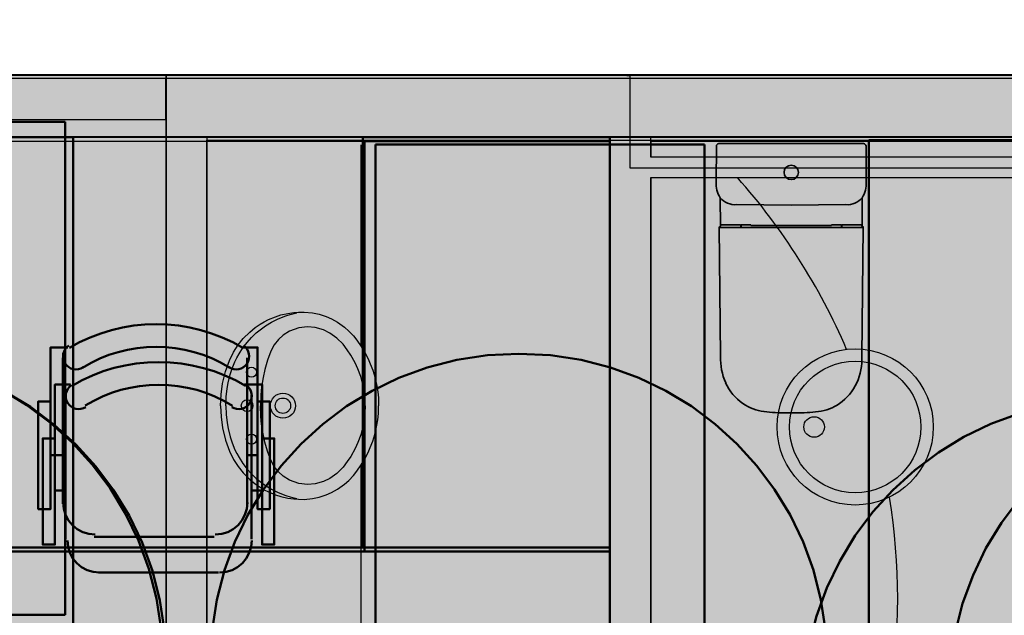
# Model space of a CAD drawing. Header units: metres. Extents: x -1 to 430, y -6 to 31.
# Tile 32 of 154: x 402.9 to 405.3, y 26.91 to 28.36. Entities that reach past the tile are written whole.
import ezdxf

# ---------------------------------------------------------------- set-up
doc = ezdxf.new("R2010")
doc.units = ezdxf.units.M
doc.linetypes.add('CONTINUA', pattern=[0])
doc.linetypes.add('VERDECKT', pattern=[9.525, 6.35, -3.175])
for name, color, linetype, lineweight in [('3D P1 MURS EXISTENTS', 7, 'CONTINUA', 25), ('3D P2 MURS', 7, 'CONTINUA', 25), ('3D PA MURS', 7, 'CONTINUA', 25), ('3D PA MURS NOUS', 7, 'CONTINUA', 25), ('3D PB MURS', 7, 'CONTINUA', 25), ('3D PB MURS NOUS', 7, 'CONTINUA', 25), ('3D PS-1 MUR', 7, 'CONTINUA', 25), ('3D PS-2 MUR', 7, 'CONTINUA', 25), ('P1 CONSTRUÏDES REAL D´ACTUACIÓ', 7, 'CONTINUA', 25), ('P1 ESCALES 2D', 7, 'CONTINUA', 25), ('P1 MOBLES', 7, 'CONTINUA', 25), ('P2 CONSTRUÏDES REAL D´ACTUACIÓ', 7, 'CONTINUA', 25), ('P2 ESCALES 2D', 7, 'CONTINUA', 25), ('P2 MOBLES 2D', 7, 'CONTINUA', 25), ('PA CONSTRUÏDES REAL', 7, 'CONTINUA', 25), ('PA ESCALES 2D', 7, 'CONTINUA', 25), ('PA MOBLES', 7, 'CONTINUA', 25), ('PB CONSTRUÏDES REAL D´ACTUACIÓ', 7, 'CONTINUA', 25), ('PB MOBLES', 7, 'CONTINUA', 25), ('PS-1 CONSTRUÏDES REAL D´ACTUACIÓ', 7, 'CONTINUA', 25), ('PS-2 CONSTRUÏDES REAL D´ACTUACIÓ', 7, 'CONTINUA', 25)]:
    doc.layers.add(name, color=color, linetype=linetype, lineweight=lineweight)

# ---------------------------------------------------------------- blocks, each defined once
blk = doc.blocks.new('OBJETO_COMPLEJO_6')
at = {"layer": '3D PB MURS NOUS', "lineweight": 35, "transparency": 33554687}
for p, q in [((404.596, 28.0561), (404.5956, 27.9689)), ((404.9604, 27.9689), (404.96, 28.0561)), ((404.6052, 27.9303), (404.6057, 27.8609)), ((404.9503, 27.8609), (404.9508, 27.9303)), ((404.6029, 27.8587), (404.6058, 27.5443)), ((404.9501, 27.5443), (404.953, 27.8587)), ((404.7669, 27.4069), (404.778, 27.407)), ((404.778, 27.407), (404.789, 27.4069))]:
    blk.add_line(p, q, dxfattribs=at)
blk.add_lwpolyline([(404.954, 28.0621), (404.778, 28.0621), (404.778, 28.0621), (404.778, 28.0621), (404.602, 28.0621)], dxfattribs=at)
for centre, radius, start, end in [((404.602, 28.0561), 0.006, 89.9956, 179.6868), ((404.954, 28.0561), 0.006, 0.3132, 90.0044), ((404.657, 27.9637), 0.0616, 175.0868, 212.7316), ((404.899, 27.9637), 0.0616, 327.2684, 4.9132), ((404.6045, 27.8587), 0.00159, 101.7955, 180.4004), ((404.604, 27.8649), 0.00468, 272.139, 282.1043), ((404.6045, 27.8616), 0.0014, 291.5043, 325.5038), ((404.9515, 27.8616), 0.0014, 214.4962, 248.4957), ((404.9519, 27.8649), 0.00468, 257.8957, 267.861), ((404.9514, 27.8587), 0.00159, 359.5996, 78.2045), ((404.7576, 27.5404), 0.1518, 178.5373, 203.589), ((404.7984, 27.5404), 0.1518, 336.411, 1.4627), ((404.7335, 27.5331), 0.1269, 204.9077, 234.8794), ((404.8224, 27.5331), 0.1269, 305.1206, 335.0923), ((404.7276, 27.528), 0.1193, 235.8185, 262.3668), ((404.7591, 27.794), 0.3872, 262.9661, 271.1498), ((404.7968, 27.794), 0.3872, 268.8502, 277.0339), ((404.8284, 27.528), 0.1193, 277.6332, 304.1815)]:
    blk.add_arc(centre, radius, start, end, dxfattribs=at)
blk = doc.blocks.new('OBJETO_COMPLEJO_88')
at = {"layer": 'P2 MOBLES 2D', "color": 202, "linetype": 'CONTINUA', "lineweight": 50, "transparency": 33554687}
for p, q in [((403.012, 27.0989), (403.012, 27.4502)), ((403.465, 27.4502), (403.465, 27.0989)), ((402.9866, 27.2174), (403.012, 27.2174)), ((403.4904, 27.2174), (403.465, 27.2174)), ((403.3845, 27.0184), (403.0924, 27.0184)), ((403.5115, 26.3284), (403.7994, 26.3284)), ((403.4311, 25.8924), (403.4311, 26.248)), ((403.8798, 26.248), (403.8798, 25.8924)), ((403.4057, 26.1252), (403.4311, 26.1252)), ((403.9094, 26.1252), (403.8798, 26.1252))]:
    blk.add_line(p, q, dxfattribs=at)
for points in [[(403.7401, 28.0682), (404.337, 28.0682), (404.337, 27.0692), (403.7401, 27.0692), (403.7401, 28.0682)], [(404.337, 27.0692), (402.7368, 27.0692), (402.7368, 26.2692), (404.337, 26.2692), (404.337, 27.0692)]]:
    blk.add_lwpolyline(points, close=True, dxfattribs=at)
for points in [[(402.9866, 27.3444), (402.957, 27.3444), (402.957, 27.0862), (402.9866, 27.0862), (402.9866, 27.4756), (403.0247, 27.4756)], [(403.0615, 27.421), (403.0559, 27.4181), (403.0499, 27.4164), (403.0438, 27.416), (403.0378, 27.4167), (403.032, 27.4185), (403.0266, 27.4214), (403.0219, 27.4253), (403.0179, 27.4303), (403.0149, 27.436), (403.0132, 27.4419), (403.0127, 27.448), (403.0133, 27.454), (403.0151, 27.4598), (403.0179, 27.4652), (403.0218, 27.47), (403.0267, 27.4741)], [(403.4515, 27.4741), (403.4565, 27.47), (403.4604, 27.4652), (403.4632, 27.4598), (403.465, 27.454), (403.4656, 27.448), (403.4651, 27.4419), (403.4634, 27.436), (403.4604, 27.4303), (403.4564, 27.4253), (403.4516, 27.4214), (403.4463, 27.4185), (403.4405, 27.4167), (403.4345, 27.416), (403.4284, 27.4164), (403.4224, 27.4181), (403.4167, 27.421)], [(403.4904, 27.3444), (403.52, 27.3444), (403.52, 27.0862), (403.4904, 27.0862), (403.4904, 27.4756), (403.448, 27.4756)], [(403.0952, 27.018), (403.0794, 27.0196), (403.0647, 27.0242), (403.0514, 27.0314), (403.0398, 27.041), (403.0303, 27.0526), (403.023, 27.0659), (403.0185, 27.0806), (403.0169, 27.0964)], [(403.4656, 27.0964), (403.464, 27.0806), (403.4595, 27.0659), (403.4522, 27.0526), (403.4427, 27.041), (403.4311, 27.0314), (403.4178, 27.0242), (403.4031, 27.0196), (403.3873, 27.018)], [(403.4353, 26.2459), (403.4369, 26.2617), (403.4415, 26.2764), (403.4487, 26.2897), (403.4583, 26.3012), (403.4698, 26.3108), (403.4832, 26.318), (403.4979, 26.3226), (403.5136, 26.3242)], [(403.8015, 26.3242), (403.8173, 26.3226), (403.832, 26.318), (403.8453, 26.3108), (403.8569, 26.3012), (403.8664, 26.2897), (403.8736, 26.2764), (403.8782, 26.2617), (403.8798, 26.2459)], [(403.4057, 25.9982), (403.3718, 25.9982), (403.3718, 26.2565), (403.4057, 26.2565), (403.4057, 25.867), (403.4438, 25.867)], [(403.9094, 25.9982), (403.9391, 25.9982), (403.9391, 26.2565), (403.9094, 26.2565), (403.9094, 25.867), (403.8671, 25.867)], [(403.4452, 25.8639), (403.4402, 25.868), (403.4363, 25.8728), (403.4335, 25.8782), (403.4317, 25.884), (403.4311, 25.89), (403.4316, 25.8961), (403.4333, 25.902), (403.4363, 25.9077), (403.4403, 25.9127), (403.4451, 25.9166), (403.4504, 25.9195), (403.4562, 25.9213), (403.4622, 25.922), (403.4683, 25.9216), (403.4743, 25.9199), (403.48, 25.917)], [(403.8351, 25.917), (403.8408, 25.9199), (403.8468, 25.9216), (403.8529, 25.922), (403.8589, 25.9213), (403.8647, 25.9195), (403.87, 25.9166), (403.8748, 25.9127), (403.8788, 25.9077), (403.8818, 25.902), (403.8835, 25.8961), (403.884, 25.89), (403.8834, 25.884), (403.8816, 25.8782), (403.8788, 25.8728), (403.8749, 25.868), (403.87, 25.8639)]]:
    blk.add_lwpolyline(points, dxfattribs=at)
for centre, radius, start, end in [((403.2391, 27.1136), 0.4167, 59.5545, 120.4264), ((403.2391, 27.1347), 0.3405, 58.2349, 121.7418), ((403.6576, 26.2033), 0.3405, 238.2346, 301.7418), ((403.6576, 26.2244), 0.4167, 239.5541, 300.4263)]:
    blk.add_arc(centre, radius, start, end, dxfattribs=at)

msp = doc.modelspace()

# ---------------------------------------------------------------- hatches: boundary and pattern name
at = {"layer": '3D P1 MURS EXISTENTS', "linetype": 'CONTINUA', "lineweight": 18, "true_color": 0xa0a0a0, "transparency": 33554687}
for points in [[(426.8464, 28.2282), (401.2904, 28.2282), (401.2607, 28.0782), (426.8153, 28.0782)], [(404.4366, 23.5195), (404.4366, 28.0782), (404.3366, 28.0782), (404.3366, 23.5195)], [(404.4366, 27.9795), (405.6373, 27.9795), (405.6373, 28.0295), (404.4366, 28.0295)]]:
    msp.add_hatch(color=253, dxfattribs=at).paths.add_polyline_path(points)
at = {"layer": '3D P2 MURS', "linetype": 'CONTINUA', "lineweight": 18, "true_color": 0xa0a0a0, "transparency": 33554687}
for points in [[(426.8464, 28.2282), (401.2904, 28.2282), (401.2587, 28.0682), (415.7808, 28.0682), (415.7808, 28.0683), (415.9308, 28.0683), (415.9308, 28.0682), (426.8132, 28.0682)], [(404.437, 23.5195), (404.437, 28.0682), (404.337, 28.0682), (404.337, 23.5195)], [(404.437, 27.9795), (405.687, 27.9795), (405.687, 28.0295), (404.437, 28.0295)]]:
    msp.add_hatch(color=253, dxfattribs=at).paths.add_polyline_path(points)
at = {"layer": '3D PA MURS', "linetype": 'CONTINUA', "lineweight": 18, "true_color": 0xa0a0a0, "transparency": 33554687}
for points in [[(405.7759, 28.2282), (403.2571, 28.2282), (403.2571, 28.0782), (405.6759, 28.0782), (405.6759, 28.0801), (405.7759, 28.0801)], [(403.3571, 25.7296), (403.3571, 28.0782), (403.2571, 28.0782), (403.2571, 25.7296)]]:
    msp.add_hatch(color=253, dxfattribs=at).paths.add_polyline_path(points)
at = {"layer": '3D PA MURS NOUS', "linetype": 'CONTINUA', "lineweight": 18, "transparency": 33554687}
msp.add_hatch(color=220, dxfattribs=at).paths.add_polyline_path([(403.2571, 28.2282), (401.4587, 28.2282), (401.4587, 28.0782), (403.2571, 28.0782)])
at = {"layer": '3D PB MURS', "linetype": 'CONTINUA', "lineweight": 18, "true_color": 0xa0a0a0, "transparency": 33554687}
for points in [[(405.8664, 28.2208), (403.2564, 28.2208), (403.2564, 28.0708), (405.8664, 28.0708)], [(403.3564, 25.7308), (403.3564, 28.0708), (403.2564, 28.0708), (403.2564, 25.7308)]]:
    msp.add_hatch(color=253, dxfattribs=at).paths.add_polyline_path(points)
at = {"layer": '3D PB MURS NOUS', "linetype": 'CONTINUA', "lineweight": 18, "transparency": 33554687}
msp.add_hatch(color=220, dxfattribs=at).paths.add_polyline_path([(403.2564, 28.2208), (401.4564, 28.2208), (401.4564, 28.1208), (403.2564, 28.1208)])
at = {"layer": '3D PS-1 MUR', "linetype": 'CONTINUA', "lineweight": 18, "true_color": 0xa0a0a0, "transparency": 33554687}
for points in [[(403.2586, 28.2297), (401.4587, 28.2297), (401.4587, 28.0797), (403.2586, 28.0797)], [(426.8459, 28.2297), (403.2586, 28.2297), (403.2586, 28.0797), (426.8148, 28.0797)]]:
    msp.add_hatch(color=253, dxfattribs=at).paths.add_polyline_path(points)
at = {"layer": '3D PS-2 MUR', "linetype": 'CONTINUA', "lineweight": 18, "true_color": 0xa0a0a0, "transparency": 33554687}
msp.add_hatch(color=253, dxfattribs=at).paths.add_polyline_path([(421.0064, 28.2283), (400.7785, 28.2283), (400.7785, 28.0783), (412.4664, 28.0783), (412.4664, 28.0801), (412.6164, 28.0801), (412.6164, 28.0783), (421.0064, 28.0783)])
at = {"layer": 'P1 CONSTRUÏDES REAL D´ACTUACIÓ', "linetype": 'CONTINUA', "lineweight": 25, "true_color": 0x057044, "transparency": 33554687}
h = msp.add_hatch(color=116, dxfattribs=at)
h.paths.add_polyline_path([(421.4193, 25.975), (417.0052, 25.975), (417.0052, 28.2282), (410.7422, 28.2282), (410.7422, 28.0315), (408.9322, 28.0315), (408.9322, 27.6815), (406.0222, 27.6815), (406.0222, 27.8415), (405.6622, 27.8415), (405.6631, 28.0024), (404.3859, 28.0024), (404.3859, 28.2282), (400.7297, 28.2282), (397.681, 12.8406), (424.2907, 12.8406), (427.4796, 28.2282), (421.4193, 28.2282)])
h.paths.add_polyline_path([(416.467, 23.4895), (416.467, 22.1195), (415.6377, 22.1195), (414.1586, 21.5474), (413.399, 21.3696), (412.607, 21.3089), (411.1937, 20.8688), (410.3996, 20.8008), (409.6888, 21.2752), (409.6888, 22.1563), (409.3435, 22.4083), (408.4375, 22.9823), (407.6235, 23.3095), (407.6235, 24.1997), (410.8405, 24.1997), (410.8405, 24.2395), (417.4146, 24.2395), (417.4146, 23.4895)], flags=16)
h.paths.add_polyline_path([(406.1297, 24.2104), (406.1297, 23.476), (404.3723, 23.476), (404.3723, 24.2104)], flags=16)
at = {"layer": 'P2 CONSTRUÏDES REAL D´ACTUACIÓ', "linetype": 'CONTINUA', "lineweight": 25, "true_color": 0x057044, "transparency": 33554687}
h = msp.add_hatch(color=116, dxfattribs=at)
h.paths.add_polyline_path([(421.4193, 25.975), (417.0052, 25.975), (417.0052, 27.7274), (415.8448, 27.7274), (415.8448, 28.2282), (410.7422, 28.2282), (410.7422, 28.0315), (408.9322, 28.0315), (408.9322, 27.6815), (406.0222, 27.6815), (406.0222, 27.8415), (405.6622, 27.8415), (405.6631, 28.0024), (404.3859, 28.0024), (404.3859, 28.2282), (400.7297, 28.2282), (397.681, 12.8406), (424.2907, 12.8406), (427.4796, 28.2282), (421.4193, 28.2282)])
h.paths.add_polyline_path([(415.6377, 22.1195), (414.1586, 21.5474), (413.399, 21.3696), (412.607, 21.3089), (411.1937, 20.8688), (410.3996, 20.8008), (409.6888, 21.2752), (409.6888, 22.1563), (409.3435, 22.4083), (408.4375, 22.9823), (407.6235, 23.3095), (407.6235, 24.1997), (410.8405, 24.1997), (410.8405, 24.2395), (417.4146, 24.2395), (417.4146, 23.4895), (416.9678, 23.4895), (416.9678, 22.1195)], flags=16)
h.paths.add_polyline_path([(406.1297, 24.2104), (406.1297, 23.476), (404.3723, 23.476), (404.3723, 24.2104)], flags=16)
at = {"layer": 'PA CONSTRUÏDES REAL', "linetype": 'CONTINUA', "lineweight": 25, "transparency": 33554585}
h = msp.add_hatch(color=7, dxfattribs=at)
h.set_gradient(color1=(5, 112, 68), color2=(5, 112, 68), one_color=1, name='INVSPHERICAL')
h.paths.add_polyline_path([(416.9959, 28.2301), (408.8259, 28.2301), (408.8259, 27.7401), (405.7159, 27.7401), (405.7159, 28.2301), (401.3987, 28.2282), (401.4087, 23.5864), (404.4673, 23.5691), (404.4673, 24.2991), (410.0419, 24.2681), (410.0419, 22.0781), (406.8719, 22.0781), (406.8719, 17.4796), (405.6571, 17.4796), (405.657, 12.8406), (421.3098, 12.8406), (421.3098, 14.496), (421.357, 14.496), (421.357, 25.9701), (416.9959, 25.9701)], flags=0)
at = {"layer": 'PB CONSTRUÏDES REAL D´ACTUACIÓ', "linetype": 'CONTINUA', "lineweight": 25, "transparency": 33554585}
h = msp.add_hatch(color=7, dxfattribs=at)
h.set_gradient(color1=(5, 112, 68), color2=(5, 112, 68), one_color=1, name='INVSPHERICAL')
h.paths.add_polyline_path([(427.0726, 27.2446), (426.6426, 27.2446), (421.2472, 27.2408), (421.2364, 26.0408), (417.0014, 26.0408), (416.9976, 27.7386), (415.8542, 27.7386), (415.8542, 28.2208), (408.8273, 28.2208), (408.8273, 27.7843), (407.3211, 27.7843), (407.3211, 28.2208), (401.4064, 28.2208), (401.3979, 22.0852), (403.3079, 22.0852), (403.3075, 22.0208), (406.1395, 22.0208), (406.1344, 23.4771), (404.3844, 23.4771), (404.3844, 24.3171), (411.161, 24.2665), (411.161, 12.8406), (417.741, 12.8406), (417.741, 14.4665), (424.311, 14.4665), (426.3342, 24.229), (426.4272, 24.2096)], flags=0)
at = {"layer": 'PS-1 CONSTRUÏDES REAL D´ACTUACIÓ', "linetype": 'CONTINUA', "lineweight": 25, "transparency": 33554585}
h = msp.add_hatch(color=7, dxfattribs=at)
h.set_gradient(color1=(5, 112, 68), color2=(5, 112, 68), one_color=1, name='INVSPHERICAL')
h.paths.add_polyline_path([(414.077, 23.564), (416.0464, 23.564), (416.0464, 25.8907), (415.8648, 25.8907), (415.8648, 28.2297), (396.0164, 28.2297), (396.0164, 28.3639), (391.1497, 28.3639), (391.1497, 13.4839), (408.0223, 13.4839), (408.0223, 24.2199), (414.077, 24.2199)], flags=0)
at = {"layer": 'PS-2 CONSTRUÏDES REAL D´ACTUACIÓ', "linetype": 'CONTINUA', "lineweight": 25, "transparency": 33554585}
h = msp.add_hatch(color=7, dxfattribs=at)
h.set_gradient(color1=(5, 112, 68), color2=(5, 112, 68), one_color=1, name='INVSPHERICAL')
h.paths.add_polyline_path([(415.9095, 28.2282), (400.8536, 28.2282), (400.8514, 25.0757), (410.6414, 25.0757), (410.6414, 24.2257), (421.2214, 24.2257), (421.2214, 25.9739), (415.9095, 25.9739)], flags=0)

# ---------------------------------------------------------------- linework, layer by layer
at = {"layer": '3D P1 MURS EXISTENTS', "color": 7, "linetype": 'CONTINUA', "lineweight": 25, "transparency": 33554687}
for p, q in [((426.8464, 28.2282), (401.2904, 28.2282)), ((401.2607, 28.0782), (404.3366, 28.0782)), ((404.3366, 28.0782), (404.3366, 23.5195)), ((404.4366, 28.0295), (404.4366, 28.0782)), ((404.4366, 28.0782), (408.8875, 28.0782)), ((405.6373, 28.0295), (404.4366, 28.0295)), ((404.4366, 27.9795), (405.6373, 27.9795)), ((404.4366, 25.9295), (404.4366, 27.9795))]:
    msp.add_line(p, q, dxfattribs=at)
at = {"layer": '3D P2 MURS', "color": 7, "linetype": 'CONTINUA', "lineweight": 25, "transparency": 33554687}
for p, q in [((426.8464, 28.2282), (401.2904, 28.2282)), ((401.2587, 28.0682), (404.337, 28.0682)), ((404.337, 28.0682), (404.337, 23.5195)), ((404.437, 28.0682), (408.887, 28.0682)), ((404.437, 28.0295), (404.437, 28.0682)), ((405.687, 28.0295), (404.437, 28.0295)), ((404.437, 27.9795), (405.637, 27.9795)), ((404.437, 25.9295), (404.437, 27.9795))]:
    msp.add_line(p, q, dxfattribs=at)
at = {"layer": '3D PA MURS', "color": 7, "linetype": 'CONTINUA', "lineweight": 25, "transparency": 33554687}
for p, q in [((405.7759, 28.2282), (403.2571, 28.2282)), ((403.2571, 28.2282), (403.2571, 28.0782)), ((403.2571, 28.0782), (403.3571, 28.0782)), ((403.3571, 28.0782), (403.2571, 28.0782)), ((403.2571, 28.0782), (403.2571, 25.7296)), ((403.3571, 28.0782), (405.6759, 28.0782)), ((403.3571, 26.0491), (403.3571, 28.0782))]:
    msp.add_line(p, q, dxfattribs=at)
at = {"layer": '3D PA MURS NOUS', "color": 7, "linetype": 'CONTINUA', "lineweight": 25, "transparency": 33554687}
for p, q in [((403.2571, 28.2282), (401.4587, 28.2282)), ((403.2571, 28.0782), (403.2571, 28.2282)), ((401.4587, 28.0782), (403.2571, 28.0782))]:
    msp.add_line(p, q, dxfattribs=at)
at = {"layer": '3D PB MURS', "color": 7, "linetype": 'CONTINUA', "lineweight": 25, "transparency": 33554687}
for p, q in [((405.8664, 28.2208), (403.2564, 28.2208)), ((403.2564, 28.2208), (403.2564, 28.0982)), ((403.2564, 28.0982), (403.2564, 28.0708)), ((403.2564, 28.0708), (403.2564, 25.7308)), ((403.3564, 28.0708), (405.7664, 28.0708)), ((403.3564, 26.0508), (403.3564, 28.0708))]:
    msp.add_line(p, q, dxfattribs=at)
at = {"layer": '3D PB MURS NOUS', "color": 7, "linetype": 'CONTINUA', "lineweight": 25, "transparency": 33554687}
for p, q in [((403.2564, 28.2208), (401.4564, 28.2208)), ((403.2564, 28.1208), (403.2564, 28.2208)), ((401.4564, 28.1208), (403.2564, 28.1208))]:
    msp.add_line(p, q, dxfattribs=at)
at = {"layer": '3D PB MURS NOUS', "lineweight": 35, "transparency": 33554687}
for p, q in [((404.6451, 27.9136), (404.778, 27.9124)), ((404.9109, 27.9136), (404.778, 27.9124)), ((404.6062, 27.8618), (404.6062, 27.8628)), ((404.6077, 27.8643), (404.6542, 27.8643)), ((404.6552, 27.8633), (404.6552, 27.8603)), ((404.656, 27.8603), (404.656, 27.8643)), ((404.656, 27.8643), (404.68, 27.8643)), ((404.68, 27.8643), (404.68, 27.8632)), ((404.6813, 27.8625), (404.778, 27.8625)), ((404.8747, 27.8625), (404.778, 27.8625)), ((404.9, 27.8643), (404.876, 27.8643)), ((404.876, 27.8643), (404.876, 27.8632)), ((404.9, 27.8603), (404.9, 27.8643)), ((404.9008, 27.8633), (404.9008, 27.8603)), ((404.9483, 27.8643), (404.9018, 27.8643)), ((404.9498, 27.8618), (404.9498, 27.8628)), ((404.6029, 27.8587), (404.6033, 27.8583)), ((404.6033, 27.8583), (404.9527, 27.8583)), ((404.6552, 27.8603), (404.656, 27.8603)), ((404.9008, 27.8603), (404.9, 27.8603)), ((404.9527, 27.8583), (404.953, 27.8587))]:
    msp.add_line(p, q, dxfattribs=at)
msp.add_circle((404.778, 27.9921), 0.0175, dxfattribs=at)
for centre, radius, start, end in [((404.6414, 27.961), 0.0475, 220.1892, 274.3832), ((404.9145, 27.961), 0.0475, 265.6168, 319.8108), ((404.6028, 27.8631), 0.0036, 321.9501, 338.9558), ((404.6086, 27.8619), 0.00253, 110.2602, 159.8307), ((404.6542, 27.8633), 0.001, 0.2284, 89.998), ((404.6811, 27.8639), 0.00136, 211.3967, 275.8682), ((404.8748, 27.8639), 0.00136, 264.1318, 328.6033), ((404.9018, 27.8633), 0.001, 90.002, 179.7716), ((404.9474, 27.8619), 0.00253, 20.1693, 69.7398), ((404.9531, 27.8631), 0.0036, 201.0442, 218.0499)]:
    msp.add_arc(centre, radius, start, end, dxfattribs=at)
at = {"layer": '3D PS-1 MUR', "color": 7, "linetype": 'CONTINUA', "lineweight": 25, "transparency": 33554687}
for p, q in [((403.2586, 28.2297), (401.4587, 28.2297)), ((426.8459, 28.2297), (403.2586, 28.2297)), ((401.4587, 28.0797), (403.2586, 28.0797)), ((403.2586, 28.0797), (407.9432, 28.0797))]:
    msp.add_line(p, q, dxfattribs=at)
at = {"layer": '3D PS-2 MUR', "color": 7, "linetype": 'CONTINUA', "lineweight": 25, "transparency": 33554687}
for p, q in [((427.4771, 28.2282), (396.6664, 28.2282)), ((421.0064, 28.2283), (400.7785, 28.2283)), ((400.9285, 28.0783), (412.4664, 28.0783))]:
    msp.add_line(p, q, dxfattribs=at)
at = {"layer": 'P1 CONSTRUÏDES REAL D´ACTUACIÓ', "color": 7, "linetype": 'CONTINUA', "lineweight": 25, "transparency": 33554687}
for p, q in [((404.3784, 28.2282), (400.7297, 28.2282)), ((404.3859, 28.2282), (404.3784, 28.2282)), ((404.3784, 28.2282), (404.3859, 28.228)), ((404.3859, 28.2269), (404.3784, 28.2282)), ((404.3859, 28.228), (404.3859, 28.2282)), ((404.3859, 28.0024), (404.3859, 28.2269)), ((405.6631, 28.0024), (404.3859, 28.0024))]:
    msp.add_line(p, q, dxfattribs=at)
at = {"layer": 'P1 ESCALES 2D', "color": 180, "transparency": 33554687}
for centre, radius in [((404.9336, 27.3724), 0.19), ((404.9336, 27.3724), 0.16), ((404.8336, 27.3724), 0.025)]:
    msp.add_circle(centre, radius, dxfattribs=at)
at = {"layer": 'P1 ESCALES 2D', "color": 7, "lineweight": 25, "transparency": 33554687}
for start, end in [(23.1734, 41.6624), (350.7731, 9.2269)]:
    msp.add_arc((403.495, 26.9545), 1.542, start, end, dxfattribs=at)
at = {"layer": 'P1 MOBLES', "color": 202, "linetype": 'CONTINUA', "lineweight": 50, "transparency": 33554687}
for p, q in [((403.0054, 27.1851), (403.0054, 27.5407)), ((403.4541, 27.5407), (403.4541, 27.1851)), ((402.9758, 27.3036), (403.0054, 27.3036)), ((403.4795, 27.3036), (403.4541, 27.3036)), ((403.3737, 27.1046), (403.0816, 27.1046))]:
    msp.add_line(p, q, dxfattribs=at)
for points in [[(403.7355, 28.0782), (404.3366, 28.0782), (404.3366, 27.0792), (403.7355, 27.0792), (403.7355, 28.0782)], [(404.3366, 27.0792), (402.7365, 27.0792), (402.7365, 26.2792), (404.3366, 26.2792), (404.3366, 27.0792)]]:
    msp.add_lwpolyline(points, close=True, dxfattribs=at)
for points in [[(402.9758, 27.4348), (402.9461, 27.4348), (402.9461, 27.1724), (402.9758, 27.1724), (402.9758, 27.5661), (403.0181, 27.5661)], [(403.0552, 27.5176), (403.0495, 27.5147), (403.0435, 27.513), (403.0374, 27.5126), (403.0314, 27.5133), (403.0256, 27.5151), (403.0203, 27.518), (403.0155, 27.522), (403.0115, 27.5269), (403.0085, 27.5326), (403.0068, 27.5385), (403.0063, 27.5446), (403.0069, 27.5506), (403.0087, 27.5564), (403.0115, 27.5618), (403.0154, 27.5666), (403.0203, 27.5707)], [(403.4452, 27.5707), (403.4501, 27.5666), (403.454, 27.5618), (403.4568, 27.5564), (403.4586, 27.5506), (403.4592, 27.5446), (403.4587, 27.5385), (403.457, 27.5326), (403.454, 27.5269), (403.45, 27.522), (403.4452, 27.518), (403.4399, 27.5151), (403.4341, 27.5133), (403.4281, 27.5126), (403.422, 27.513), (403.416, 27.5147), (403.4103, 27.5176)], [(403.4795, 27.4348), (403.5091, 27.4348), (403.5091, 27.1724), (403.4795, 27.1724), (403.4795, 27.5661), (403.4414, 27.5661)], [(403.0846, 27.1104), (403.0688, 27.112), (403.0541, 27.1166), (403.0408, 27.1238), (403.0292, 27.1333), (403.0196, 27.1449), (403.0124, 27.1582), (403.0079, 27.1729), (403.0063, 27.1887)], [(403.455, 27.1887), (403.4534, 27.1729), (403.4488, 27.1582), (403.4416, 27.1449), (403.4321, 27.1333), (403.4205, 27.1238), (403.4072, 27.1166), (403.3925, 27.112), (403.3767, 27.1104)]]:
    msp.add_lwpolyline(points, dxfattribs=at)
at = {"layer": 'P1 MOBLES', "color": 202, "linetype": 'VERDECKT', "lineweight": 50, "transparency": 33554687}
msp.add_circle((405.9113, 26.7198), 0.75, dxfattribs=at)
at = {"layer": 'P1 MOBLES', "color": 202, "linetype": 'CONTINUA', "lineweight": 50, "transparency": 33554687}
for centre, radius, start, end in [((403.2327, 27.2059), 0.4167, 59.5544, 120.4263), ((403.2327, 27.2271), 0.3405, 58.2346, 121.7413)]:
    msp.add_arc(centre, radius, start, end, dxfattribs=at)
at = {"layer": 'P2 CONSTRUÏDES REAL D´ACTUACIÓ', "color": 7, "linetype": 'CONTINUA', "lineweight": 25, "transparency": 33554687}
for p, q in [((404.3784, 28.2282), (400.7297, 28.2282)), ((404.3859, 28.2282), (404.3784, 28.2282)), ((404.3784, 28.2282), (404.3859, 28.228)), ((404.3859, 28.2269), (404.3784, 28.2282)), ((404.3859, 28.228), (404.3859, 28.2282)), ((404.3859, 28.0024), (404.3859, 28.2269)), ((405.6631, 28.0024), (404.3859, 28.0024))]:
    msp.add_line(p, q, dxfattribs=at)
at = {"layer": 'P2 ESCALES 2D', "color": 7, "linetype": 'CONTINUA', "lineweight": 25, "transparency": 33554687}
for centre, radius in [((404.9336, 27.3724), 0.19), ((404.9336, 27.3724), 0.16), ((404.8336, 27.3724), 0.025)]:
    msp.add_circle(centre, radius, dxfattribs=at)
at = {"layer": 'P2 ESCALES 2D', "color": 7, "lineweight": 25, "transparency": 33554687}
for start, end in [(23.1734, 41.6624), (350.7731, 9.2269)]:
    msp.add_arc((403.495, 26.9545), 1.542, start, end, dxfattribs=at)
at = {"layer": 'P2 MOBLES 2D', "color": 202, "linetype": 'VERDECKT', "lineweight": 50, "transparency": 33554687}
msp.add_circle((405.5554, 26.6886), 0.75, dxfattribs=at)
at = {"layer": 'PA CONSTRUÏDES REAL', "color": 7, "linetype": 'CONTINUA', "lineweight": 25, "transparency": 33554687}
msp.add_line((405.7159, 28.2301), (401.3987, 28.2282), dxfattribs=at)
at = {"layer": 'PA ESCALES 2D', "color": 7, "linetype": 'CONTINUA', "lineweight": 25, "transparency": 33554687}
for p, q in [((403.7316, 27.5685), (403.7316, 28.0596)), ((403.5359, 27.645), (403.5531, 27.649)), ((403.5481, 27.6429), (403.5592, 27.6463)), ((403.5531, 27.649), (403.5679, 27.6512)), ((403.5592, 27.6463), (403.5755, 27.6502)), ((403.5679, 27.6512), (403.5793, 27.652)), ((403.5793, 27.652), (403.5933, 27.6522)), ((403.5933, 27.6522), (403.6133, 27.6503)), ((403.6133, 27.6503), (403.6297, 27.6468)), ((403.6297, 27.6468), (403.6468, 27.6413)), ((403.4741, 27.6146), (403.4858, 27.6226)), ((403.4858, 27.6226), (403.496, 27.6286)), ((403.496, 27.6286), (403.5061, 27.6338)), ((403.4986, 27.6185), (403.5131, 27.6274)), ((403.5061, 27.6338), (403.5232, 27.6409)), ((403.5131, 27.6274), (403.5296, 27.6357)), ((403.5232, 27.6409), (403.5359, 27.645)), ((403.5296, 27.6357), (403.5481, 27.6429)), ((403.6468, 27.6413), (403.6594, 27.6358)), ((403.6594, 27.6358), (403.6743, 27.6276)), ((403.6743, 27.6276), (403.6912, 27.6155)), ((403.4449, 27.5878), (403.4606, 27.6035)), ((403.4606, 27.6035), (403.4741, 27.6146)), ((403.4648, 27.5903), (403.4764, 27.6014)), ((403.4764, 27.6014), (403.4986, 27.6185)), ((403.5574, 27.6054), (403.5421, 27.5957)), ((403.5796, 27.6136), (403.5574, 27.6054)), ((403.6008, 27.6162), (403.5796, 27.6136)), ((403.6195, 27.6147), (403.6008, 27.6162)), ((403.6397, 27.6089), (403.6195, 27.6147)), ((403.6551, 27.6011), (403.6397, 27.6089)), ((403.6722, 27.5889), (403.6551, 27.6011)), ((403.6912, 27.6155), (403.7019, 27.6059)), ((403.7019, 27.6059), (403.7127, 27.5943)), ((403.4324, 27.5721), (403.4449, 27.5878)), ((403.4436, 27.5647), (403.4541, 27.5784)), ((403.4541, 27.5784), (403.4648, 27.5903)), ((403.5305, 27.5853), (403.5202, 27.5724)), ((403.5421, 27.5957), (403.5305, 27.5853)), ((403.6875, 27.5737), (403.6722, 27.5889)), ((403.6979, 27.5602), (403.6875, 27.5737)), ((403.7127, 27.5943), (403.7213, 27.5835)), ((403.7213, 27.5835), (403.7317, 27.5685)), ((403.4115, 27.5346), (403.4214, 27.5548)), ((403.4214, 27.5548), (403.4324, 27.5721)), ((403.4291, 27.5409), (403.4345, 27.5506)), ((403.4345, 27.5506), (403.4436, 27.5647)), ((403.5118, 27.5571), (403.5038, 27.5347)), ((403.5202, 27.5724), (403.5118, 27.5571)), ((403.7064, 27.5475), (403.6979, 27.5602)), ((403.7317, 27.5685), (403.7407, 27.5534)), ((403.7407, 27.5534), (403.7485, 27.5382)), ((403.4018, 27.5077), (403.4115, 27.5346)), ((403.4178, 27.5146), (403.4244, 27.5312)), ((403.4244, 27.5312), (403.4291, 27.5409)), ((403.5038, 27.5347), (403.4976, 27.5126)), ((403.7171, 27.5283), (403.7064, 27.5475)), ((403.7238, 27.5137), (403.7171, 27.5283)), ((403.7485, 27.5382), (403.7539, 27.5259)), ((403.7539, 27.5259), (403.7597, 27.5107)), ((403.3945, 27.4782), (403.4018, 27.5077)), ((403.4131, 27.5001), (403.4178, 27.5146)), ((403.4976, 27.5126), (403.4932, 27.4926)), ((403.7306, 27.4951), (403.7238, 27.5137)), ((403.7597, 27.5107), (403.7646, 27.4947)), ((403.3907, 27.4517), (403.3945, 27.4782)), ((403.4056, 27.4657), (403.4081, 27.4795)), ((403.4081, 27.4795), (403.4131, 27.5001)), ((403.4932, 27.4926), (403.4895, 27.4689)), ((403.7357, 27.4761), (403.7306, 27.4951)), ((403.7646, 27.4947), (403.7691, 27.4757)), ((403.4032, 27.4454), (403.4056, 27.4657)), ((403.4895, 27.4689), (403.4877, 27.4504)), ((403.7396, 27.4542), (403.7357, 27.4761)), ((403.7409, 27.4416), (403.7396, 27.4542)), ((403.7691, 27.4757), (403.772, 27.4583)), ((403.772, 27.4583), (403.7735, 27.443)), ((403.3894, 27.4242), (403.3907, 27.4517)), ((403.4024, 27.4242), (403.4032, 27.4454)), ((403.4877, 27.4504), (403.4867, 27.4242)), ((403.7416, 27.4242), (403.7409, 27.4416)), ((403.7735, 27.443), (403.7742, 27.4242)), ((403.3894, 27.4242), (403.3907, 27.3967)), ((403.4024, 27.4242), (403.4032, 27.4029)), ((403.4877, 27.398), (403.4867, 27.4242)), ((403.7409, 27.4068), (403.7396, 27.3941)), ((403.7416, 27.4242), (403.7409, 27.4068)), ((403.7735, 27.4053), (403.7742, 27.4242)), ((403.3907, 27.3967), (403.3945, 27.3701)), ((403.4032, 27.4029), (403.4056, 27.3827)), ((403.4056, 27.3827), (403.4081, 27.3688)), ((403.4895, 27.3794), (403.4877, 27.398)), ((403.7396, 27.3941), (403.7357, 27.3723)), ((403.7691, 27.3727), (403.772, 27.3901)), ((403.772, 27.3901), (403.7735, 27.4053)), ((403.3945, 27.3701), (403.4018, 27.3406)), ((403.4081, 27.3688), (403.4131, 27.3483)), ((403.4932, 27.3558), (403.4895, 27.3794)), ((403.7357, 27.3723), (403.7306, 27.3533)), ((403.7646, 27.3537), (403.7691, 27.3727)), ((403.4018, 27.3406), (403.4115, 27.3137)), ((403.4131, 27.3483), (403.4178, 27.3338)), ((403.4976, 27.3357), (403.4932, 27.3558)), ((403.5038, 27.3137), (403.4976, 27.3357)), ((403.7238, 27.3347), (403.7171, 27.3201)), ((403.7306, 27.3533), (403.7238, 27.3347)), ((403.7539, 27.3224), (403.7597, 27.3377)), ((403.7597, 27.3377), (403.7646, 27.3537)), ((403.4115, 27.3137), (403.4214, 27.2936)), ((403.4178, 27.3338), (403.4244, 27.3171)), ((403.4244, 27.3171), (403.4291, 27.3075)), ((403.5118, 27.2913), (403.5038, 27.3137)), ((403.7171, 27.3201), (403.7064, 27.3009)), ((403.7407, 27.295), (403.7485, 27.3101)), ((403.7485, 27.3101), (403.7539, 27.3224)), ((403.4214, 27.2936), (403.4324, 27.2762)), ((403.4291, 27.3075), (403.4345, 27.2977)), ((403.4345, 27.2977), (403.4436, 27.2837)), ((403.5202, 27.276), (403.5118, 27.2913)), ((403.6979, 27.2881), (403.6875, 27.2747)), ((403.7064, 27.3009), (403.6979, 27.2881)), ((403.7317, 27.2799), (403.7407, 27.295)), ((403.4324, 27.2762), (403.4449, 27.2605)), ((403.4436, 27.2837), (403.4541, 27.27)), ((403.4541, 27.27), (403.4648, 27.258)), ((403.5305, 27.2631), (403.5202, 27.276)), ((403.5421, 27.2526), (403.5305, 27.2631)), ((403.6875, 27.2747), (403.6722, 27.2594)), ((403.7127, 27.2541), (403.7213, 27.2649)), ((403.7213, 27.2649), (403.7317, 27.2799)), ((403.7316, 26.8293), (403.7316, 27.2798)), ((403.4449, 27.2605), (403.4606, 27.2448)), ((403.4606, 27.2448), (403.4741, 27.2338)), ((403.4648, 27.258), (403.4764, 27.2469)), ((403.4764, 27.2469), (403.4986, 27.2299)), ((403.5574, 27.2429), (403.5421, 27.2526)), ((403.5796, 27.2348), (403.5574, 27.2429)), ((403.6397, 27.2394), (403.6195, 27.2336)), ((403.6551, 27.2472), (403.6397, 27.2394)), ((403.6722, 27.2594), (403.6551, 27.2472)), ((403.6912, 27.2328), (403.7019, 27.2424)), ((403.7019, 27.2424), (403.7127, 27.2541)), ((403.4741, 27.2338), (403.4858, 27.2258)), ((403.4858, 27.2258), (403.496, 27.2197)), ((403.496, 27.2197), (403.5061, 27.2146)), ((403.4986, 27.2299), (403.5131, 27.221)), ((403.5061, 27.2146), (403.5232, 27.2075)), ((403.5131, 27.221), (403.5296, 27.2127)), ((403.6008, 27.2321), (403.5796, 27.2348)), ((403.6195, 27.2336), (403.6008, 27.2321)), ((403.6594, 27.2125), (403.6743, 27.2207)), ((403.6743, 27.2207), (403.6912, 27.2328)), ((403.5232, 27.2075), (403.5359, 27.2034)), ((403.5296, 27.2127), (403.5481, 27.2054)), ((403.5359, 27.2034), (403.5531, 27.1993)), ((403.5481, 27.2054), (403.5592, 27.202)), ((403.5531, 27.1993), (403.5679, 27.1972)), ((403.5592, 27.202), (403.5755, 27.1982)), ((403.5679, 27.1972), (403.5793, 27.1963)), ((403.5793, 27.1963), (403.5933, 27.1962)), ((403.5933, 27.1962), (403.6133, 27.1981)), ((403.6133, 27.1981), (403.6297, 27.2015)), ((403.6297, 27.2015), (403.6468, 27.2071)), ((403.6468, 27.2071), (403.6594, 27.2125))]:
    msp.add_line(p, q, dxfattribs=at)
for centre, radius in [((403.4647, 27.5056), 0.0122), ((403.5413, 27.4242), 0.0305), ((403.4541, 27.4242), 0.0143), ((403.5413, 27.4242), 0.0187), ((403.4647, 27.3427), 0.0122)]:
    msp.add_circle(centre, radius, dxfattribs=at)
at = {"layer": 'PA MOBLES', "color": 202, "linetype": 'VERDECKT', "lineweight": 50, "transparency": 33554687}
msp.add_lwpolyline([(403.0308, 26.8782), (403.0308, 28.0782), (402.2308, 28.0782), (402.2308, 26.8782), (403.0308, 26.8782)], close=True, dxfattribs=at)
msp.add_circle((402.5074, 26.7991), 0.75, dxfattribs=at)
at = {"layer": 'PB CONSTRUÏDES REAL D´ACTUACIÓ', "color": 7, "linetype": 'CONTINUA', "lineweight": 25, "transparency": 33554687}
msp.add_line((407.3211, 28.2208), (401.4064, 28.2208), dxfattribs=at)
at = {"layer": 'PB MOBLES', "color": 202, "linetype": 'VERDECKT', "lineweight": 50, "transparency": 33554687}
for points in [[(403.0114, 26.9148), (403.0114, 28.1148), (402.2114, 28.1148), (402.2114, 26.9148), (403.0114, 26.9148)], [(404.5667, 26.8604), (404.5667, 28.0604), (403.7667, 28.0604), (403.7667, 26.8604), (404.5667, 26.8604)], [(405.7664, 26.8708), (405.7664, 28.0708), (404.9664, 28.0708), (404.9664, 26.8708), (405.7664, 26.8708)]]:
    msp.add_lwpolyline(points, close=True, dxfattribs=at)
for centre in [(402.4987, 26.8038), (404.1156, 26.8008)]:
    msp.add_circle(centre, 0.75, dxfattribs=at)
at = {"layer": 'PS-1 CONSTRUÏDES REAL D´ACTUACIÓ', "color": 7, "linetype": 'CONTINUA', "lineweight": 25, "transparency": 33554687}
msp.add_line((415.8648, 28.2297), (396.0164, 28.2297), dxfattribs=at)
at = {"layer": 'PS-2 CONSTRUÏDES REAL D´ACTUACIÓ', "color": 7, "linetype": 'CONTINUA', "lineweight": 25, "transparency": 33554687}
msp.add_line((415.9095, 28.2282), (400.8536, 28.2282), dxfattribs=at)

# ---------------------------------------------------------------- block references
at = {"layer": '3D PB MURS NOUS', "lineweight": 35, "transparency": 33554687}
msp.add_blockref('OBJETO_COMPLEJO_6', (0, 0), dxfattribs=at)
at = {"layer": 'P2 MOBLES 2D', "color": 202, "linetype": 'CONTINUA', "lineweight": 50, "transparency": 33554687}
msp.add_blockref('OBJETO_COMPLEJO_88', (0, 0), dxfattribs=at)

doc.saveas('drawing.dxf')
